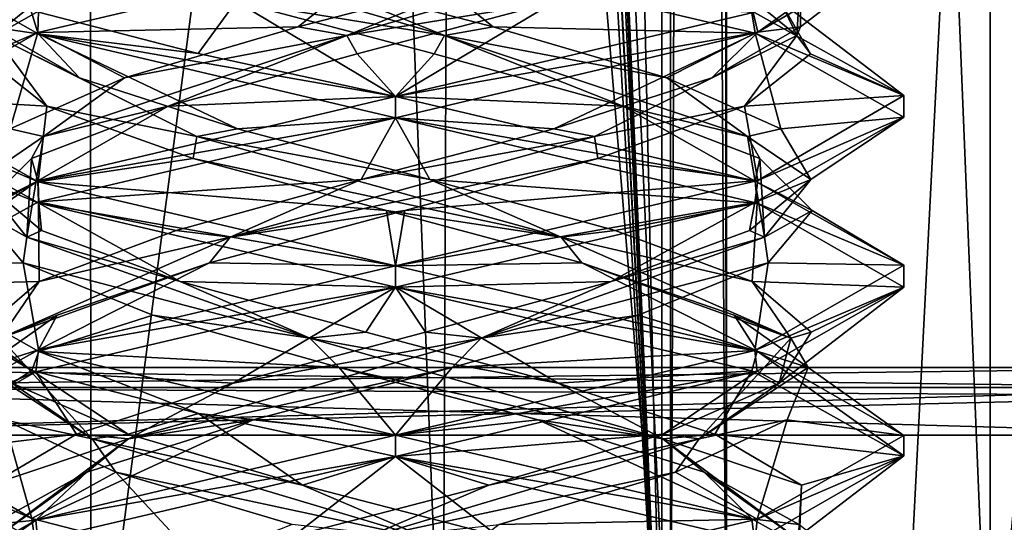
# Model space of a CAD drawing. Header units: millimetres. Extents: x -18.9 to 18.9, y -8.8 to 39.
# Tile 58 of 256: x 8.8 to 11.8, y -2.8 to -1.3. Entities that reach past the tile are written whole.
import ezdxf

# ---------------------------------------------------------------- set-up
doc = ezdxf.new("R2010")
doc.units = ezdxf.units.MM
doc.header["$LTSCALE"] = 65.185185
for name, color, linetype in [('1', 7, 'CONTINUOUS'), ('1238', 7, 'CONTINUOUS'), ('1240', 7, 'CONTINUOUS'), ('1242', 7, 'CONTINUOUS'), ('1301', 7, 'CONTINUOUS'), ('1305', 7, 'CONTINUOUS'), ('15', 7, 'CONTINUOUS'), ('1853', 7, 'CONTINUOUS'), ('1859', 7, 'CONTINUOUS'), ('1860', 7, 'CONTINUOUS'), ('1861', 7, 'CONTINUOUS'), ('1871', 7, 'CONTINUOUS'), ('1872', 7, 'CONTINUOUS'), ('1873', 7, 'CONTINUOUS'), ('1883', 7, 'CONTINUOUS'), ('1884', 7, 'CONTINUOUS'), ('1885', 7, 'CONTINUOUS'), ('1904', 7, 'CONTINUOUS'), ('1905', 7, 'CONTINUOUS'), ('1906', 7, 'CONTINUOUS'), ('2008', 7, 'CONTINUOUS'), ('32', 7, 'CONTINUOUS'), ('6', 7, 'CONTINUOUS'), ('7', 7, 'CONTINUOUS'), ('8', 7, 'CONTINUOUS')]:
    doc.layers.add(name, color=color, linetype=linetype)

msp = doc.modelspace()

# ---------------------------------------------------------------- linework, layer by layer
at = {"layer": '1', "color": 7, "linetype": 'Continuous'}
for points in [[(4.2931, 26.4, -16.8621), (9.0291, 26.4, -14.874), (6.4071, -3.5, -16.1774), (4.2931, 26.4, -16.8621)], [(6.4071, -3.5, -16.1774), (9.0291, 26.4, -14.874), (9.0598, -3.5, -14.8553), (6.4071, -3.5, -16.1774)], [(9.0291, 26.4, -14.874), (12.9799, 26.4, -11.588), (9.0598, -3.5, -14.8553), (9.0291, 26.4, -14.874)], [(9.0598, -3.5, -14.8553), (12.9799, 26.4, -11.588), (11.4495, -3.5, -13.1023), (9.0598, -3.5, -14.8553)], [(11.4495, -3.5, -13.1023), (12.9799, 26.4, -11.588), (13.5068, -3.5, -10.9693), (11.4495, -3.5, -13.1023)]]:
    msp.add_3dface(points, dxfattribs=at)
at = {"layer": '1238', "color": 7, "linetype": 'Continuous'}
for points in [[(7.65, -2.3, -2.275), (7.65, -2.3, -4.075), (12.55, -2.3, -4.075), (7.65, -2.3, -2.275)], [(12.55, -2.3, -2.275), (7.65, -2.3, -2.275), (12.55, -2.3, -4.075), (12.55, -2.3, -2.275)]]:
    msp.add_3dface(points, dxfattribs=at)
at = {"layer": '1240', "color": 7, "linetype": 'Continuous'}
for points in [[(7.65, -7.1, -4.275), (12.55, -7.1, -4.275), (7.65, -2.5, -4.275), (7.65, -7.1, -4.275)], [(7.65, -2.5, -4.275), (12.55, -7.1, -4.275), (12.55, -2.5, -4.275), (7.65, -2.5, -4.275)]]:
    msp.add_3dface(points, dxfattribs=at)
at = {"layer": '1242', "color": 7, "linetype": 'Continuous'}
for points in [[(12.55, -7.1, -2.075), (7.65, -7.1, -2.075), (12.55, -2.5, -2.075), (12.55, -7.1, -2.075)], [(12.55, -2.5, -2.075), (7.65, -7.1, -2.075), (7.65, -2.5, -2.075), (12.55, -2.5, -2.075)]]:
    msp.add_3dface(points, dxfattribs=at)
at = {"layer": '1301', "color": 7, "linetype": 'Continuous'}
for points in [[(12.55, -2.3, -4.075), (7.65, -2.3, -4.075), (7.65, -2.3586, -4.2164), (12.55, -2.3, -4.075)], [(12.55, -2.3, -4.075), (7.65, -2.3586, -4.2164), (12.55, -2.3591, -4.217), (12.55, -2.3, -4.075)], [(7.65, -2.3586, -4.2164), (7.65, -2.5, -4.275), (12.55, -2.3591, -4.217), (7.65, -2.3586, -4.2164)], [(7.65, -2.5, -4.275), (12.55, -2.3825, -4.2368), (12.55, -2.3591, -4.217), (7.65, -2.5, -4.275)], [(7.65, -2.5, -4.275), (12.55, -2.5, -4.275), (12.55, -2.3825, -4.2368), (7.65, -2.5, -4.275)]]:
    msp.add_3dface(points, dxfattribs=at)
at = {"layer": '1305', "color": 7, "linetype": 'Continuous'}
for points in [[(7.65, -2.3, -2.275), (12.55, -2.3, -2.275), (12.55, -2.3603, -2.1318), (7.65, -2.3, -2.275)], [(7.65, -2.3586, -2.1336), (7.65, -2.3, -2.275), (12.55, -2.3603, -2.1318), (7.65, -2.3586, -2.1336)], [(12.55, -2.5, -2.075), (7.65, -2.5, -2.075), (7.65, -2.3586, -2.1336), (12.55, -2.5, -2.075)], [(12.55, -2.5, -2.075), (7.65, -2.3586, -2.1336), (12.55, -2.3827, -2.113), (12.55, -2.5, -2.075)], [(12.55, -2.3827, -2.113), (7.65, -2.3586, -2.1336), (12.55, -2.3603, -2.1318), (12.55, -2.3827, -2.113)]]:
    msp.add_3dface(points, dxfattribs=at)
at = {"layer": '15', "color": 7, "linetype": 'Continuous'}
for points in [[(9.3355, 27.7834, 14.6836), (10.7441, -3.5, 13.6867), (9.3538, 28.967, 14.672), (9.3355, 27.7834, 14.6836)], [(9.3538, 28.967, 14.672), (10.7441, -3.5, 13.6867), (10.0229, 28.967, 14.2233), (9.3538, 28.967, 14.672)], [(10.0229, 28.967, 14.2233), (10.7441, -3.5, 13.6867), (10.7441, 28.967, 13.6867), (10.0229, 28.967, 14.2233)], [(9.3172, 26.6, 14.6952), (10.7441, -3.5, 13.6867), (9.3355, 27.7834, 14.6836), (9.3172, 26.6, 14.6952)], [(9.1871, 26.4658, 14.7769), (10.7441, -3.5, 13.6867), (9.3172, 26.6, 14.6952), (9.1871, 26.4658, 14.7769)], [(9.021, 26.4, 14.8789), (10.7441, -3.5, 13.6867), (9.1731, 26.4554, 14.7856), (9.021, 26.4, 14.8789)], [(9.1731, 26.4554, 14.7856), (10.7441, -3.5, 13.6867), (9.1871, 26.4658, 14.7769), (9.1731, 26.4554, 14.7856)], [(5.9019, -3.5, 16.3685), (9.021, 26.4, 14.8789), (3.603, 26.4, 17.0228), (5.9019, -3.5, 16.3685)], [(5.9019, -3.5, 16.3685), (10.7441, -3.5, 13.6867), (9.021, 26.4, 14.8789), (5.9019, -3.5, 16.3685)]]:
    msp.add_3dface(points, dxfattribs=at)
at = {"layer": '1853', "color": 7, "linetype": 'Continuous'}
for points in [[(8.904, -1.3143, 7.2895), (8.4586, -1.0631, 8.3533), (8.8821, -1.2452, 7.3116), (8.904, -1.3143, 7.2895)], [(9.9586, -1.0625, 9.8562), (8.9044, -1.2481, 9.4234), (8.9031, -1.311, 9.4221), (9.9586, -1.0625, 9.8562)], [(8.9044, -1.2481, 9.4234), (8.4586, -1.5006, 8.3533), (8.9031, -1.311, 9.4221), (8.9044, -1.2481, 9.4234)], [(9.3755, -1.3729, 6.9742), (8.904, -1.3143, 7.2895), (8.8821, -1.2452, 7.3116), (9.3755, -1.3729, 6.9742)], [(8.9031, -1.311, 9.4221), (8.4586, -1.5006, 8.3533), (8.4586, -1.5625, 8.3561), (8.9031, -1.311, 9.4221)], [(9.9586, -1.5625, 6.8562), (8.904, -1.3143, 7.2895), (9.9586, -1.5, 6.8562), (9.9586, -1.5625, 6.8562)], [(9.9586, -1.5, 6.8562), (8.904, -1.3143, 7.2895), (9.3755, -1.3729, 6.9742), (9.9586, -1.5, 6.8562)], [(8.4586, -1.5006, 8.3533), (8.904, -1.7518, 7.2895), (8.4586, -1.5625, 8.3561), (8.4586, -1.5006, 8.3533)], [(9.9586, -1.5625, 9.8562), (9.9586, -1.5, 9.8562), (8.9031, -1.7485, 9.4221), (9.9586, -1.5625, 9.8562)], [(8.4586, -1.5625, 8.3561), (8.904, -1.7518, 7.2895), (8.9055, -1.8148, 7.288), (8.4586, -1.5625, 8.3561)], [(8.9043, -1.8106, 9.4232), (9.9586, -1.5625, 9.8562), (8.9031, -1.7485, 9.4221), (8.9043, -1.8106, 9.4232)], [(8.4586, -2, 8.3561), (8.4587, -2.0577, 8.3786), (8.9031, -1.7485, 9.4221), (8.4586, -2, 8.3561)], [(8.4587, -2.0577, 8.3786), (8.9043, -1.8106, 9.4232), (8.9031, -1.7485, 9.4221), (8.4587, -2.0577, 8.3786)], [(8.904, -1.7518, 7.2895), (9.9586, -2, 6.8562), (8.9055, -1.8148, 7.288), (8.904, -1.7518, 7.2895)], [(9.9586, -2, 6.8562), (9.9586, -2.0625, 6.8562), (8.9055, -1.8148, 7.288), (9.9586, -2, 6.8562)], [(8.8845, -2.3085, 7.3092), (8.4587, -2.0577, 8.3786), (8.4586, -2, 8.3561), (8.8845, -2.3085, 7.3092)], [(8.9055, -2.2523, 7.288), (8.8845, -2.3085, 7.3092), (8.4586, -2, 8.3561), (8.9055, -2.2523, 7.288)], [(9.9586, -2.0625, 9.8562), (9.9586, -2, 9.8562), (8.9043, -2.2481, 9.4232), (9.9586, -2.0625, 9.8562)], [(8.8966, -2.3129, 9.4155), (9.9586, -2.0625, 9.8562), (8.9043, -2.2481, 9.4232), (8.8966, -2.3129, 9.4155)], [(8.4587, -2.4952, 8.3786), (8.8966, -2.3129, 9.4155), (8.9043, -2.2481, 9.4232), (8.4587, -2.4952, 8.3786)], [(9.3771, -2.4358, 6.9735), (8.8845, -2.3085, 7.3092), (8.9055, -2.2523, 7.288), (9.3771, -2.4358, 6.9735)], [(9.9586, -2.5, 6.8562), (9.3771, -2.4358, 6.9735), (8.9055, -2.2523, 7.288), (9.9586, -2.5, 6.8562)], [(8.4586, -2.5633, 8.3526), (8.8966, -2.3129, 9.4155), (8.4587, -2.4952, 8.3786), (8.4586, -2.5633, 8.3526)], [(9.9586, -2.5625, 6.8562), (9.3771, -2.4358, 6.9735), (9.9586, -2.5, 6.8562), (9.9586, -2.5625, 6.8562)], [(8.8845, -2.746, 7.3092), (8.4586, -2.5633, 8.3526), (8.4587, -2.4952, 8.3786), (8.8845, -2.746, 7.3092)], [(9.9586, -2.5625, 9.8562), (9.9586, -2.5, 9.8562), (8.8966, -2.7504, 9.4155), (9.9586, -2.5625, 9.8562)], [(8.8935, -2.8112, 7.3), (8.4586, -2.5633, 8.3526), (8.8845, -2.746, 7.3092), (8.8935, -2.8112, 7.3)], [(8.9026, -2.8111, 9.4216), (9.9586, -2.5625, 9.8562), (8.8966, -2.7504, 9.4155), (8.9026, -2.8111, 9.4216)], [(8.4586, -3.0615, 8.361), (8.9026, -2.8111, 9.4216), (8.8966, -2.7504, 9.4155), (8.4586, -3.0615, 8.361)], [(8.4586, -3.0008, 8.3526), (8.4586, -3.0615, 8.361), (8.8966, -2.7504, 9.4155), (8.4586, -3.0008, 8.3526)], [(9.3771, -2.8733, 6.9735), (8.8935, -2.8112, 7.3), (8.8845, -2.746, 7.3092), (9.3771, -2.8733, 6.9735)]]:
    msp.add_3dface(points, dxfattribs=at)
at = {"layer": '1859', "color": 7, "linetype": 'Continuous'}
for points in [[(8.4586, -1.5006, 8.3533), (8.9044, -1.2481, 9.4234), (8.8228, -1.2188, 8.8267), (8.4586, -1.5006, 8.3533)], [(8.929, -1.5278, 7.6844), (8.4586, -1.5006, 8.3533), (8.7345, -1.3733, 8.2424), (8.929, -1.5278, 7.6844)], [(8.904, -1.7518, 7.2895), (8.4586, -1.5006, 8.3533), (8.929, -1.5278, 7.6844), (8.904, -1.7518, 7.2895)], [(9.3614, -1.6823, 7.2817), (8.904, -1.7518, 7.2895), (8.929, -1.5278, 7.6844), (9.3614, -1.6823, 7.2817)], [(9.9318, -1.8368, 7.1272), (8.904, -1.7518, 7.2895), (9.3614, -1.6823, 7.2817), (9.9318, -1.8368, 7.1272)], [(9.9586, -2, 6.8562), (8.904, -1.7518, 7.2895), (9.9318, -1.8368, 7.1272), (9.9586, -2, 6.8562)], [(10.5083, -1.9913, 7.2566), (9.9586, -2, 6.8562), (9.9318, -1.8368, 7.1272), (10.5083, -1.9913, 7.2566)], [(9.9586, -2, 6.8562), (10.5083, -1.9913, 7.2566), (11.0255, -2.2519, 7.3019), (9.9586, -2, 6.8562)], [(10.5083, -1.9913, 7.2566), (10.9579, -2.1458, 7.6402), (11.0255, -2.2519, 7.3019), (10.5083, -1.9913, 7.2566)], [(10.9579, -2.1458, 7.6402), (11.1765, -2.3003, 8.1891), (11.0255, -2.2519, 7.3019), (10.9579, -2.1458, 7.6402)], [(11.0255, -2.2519, 7.3019), (11.1765, -2.3003, 8.1891), (11.4586, -2.5003, 8.3576), (11.0255, -2.2519, 7.3019)], [(11.1765, -2.3003, 8.1891), (11.1138, -2.4549, 8.7767), (11.4586, -2.5003, 8.3576), (11.1765, -2.3003, 8.1891)], [(11.1138, -2.4549, 8.7767), (10.7842, -2.6094, 9.2671), (11.0256, -2.7481, 9.4105), (11.1138, -2.4549, 8.7767)], [(11.4586, -2.5003, 8.3576), (11.1138, -2.4549, 8.7767), (11.0256, -2.7481, 9.4105), (11.4586, -2.5003, 8.3576)], [(10.7842, -2.6094, 9.2671), (10.2638, -2.7639, 9.5471), (11.0256, -2.7481, 9.4105), (10.7842, -2.6094, 9.2671)], [(10.2638, -2.7639, 9.5471), (9.9586, -3, 9.8562), (11.0256, -2.7481, 9.4105), (10.2638, -2.7639, 9.5471)]]:
    msp.add_3dface(points, dxfattribs=at)
at = {"layer": '1860', "color": 7, "linetype": 'Continuous'}
for points in [[(8.774, -1.3198, 8.2122), (9.1399, -1.0219, 9.2244), (8.7632, -1.1437, 8.6434), (8.774, -1.3198, 8.2122)], [(8.774, -1.3198, 8.2122), (8.8228, -1.2188, 8.8267), (9.1399, -1.0219, 9.2244), (8.774, -1.3198, 8.2122)], [(9.0253, -1.4444, 7.556), (8.774, -1.3198, 8.2122), (8.7634, -1.294, 8.0682), (9.0253, -1.4444, 7.556)], [(8.929, -1.5278, 7.6844), (8.7345, -1.3733, 8.2424), (8.774, -1.3198, 8.2122), (8.929, -1.5278, 7.6844)], [(9.3717, -1.6176, 7.3172), (8.929, -1.5278, 7.6844), (8.774, -1.3198, 8.2122), (9.3717, -1.6176, 7.3172)], [(9.3717, -1.6176, 7.3172), (8.774, -1.3198, 8.2122), (9.0253, -1.4444, 7.556), (9.3717, -1.6176, 7.3172)], [(9.4915, -1.5947, 7.2191), (9.3717, -1.6176, 7.3172), (9.0253, -1.4444, 7.556), (9.4915, -1.5947, 7.2191)], [(9.3614, -1.6823, 7.2817), (8.929, -1.5278, 7.6844), (9.3717, -1.6176, 7.3172), (9.3614, -1.6823, 7.2817)], [(10.06, -1.745, 7.1311), (9.3717, -1.6176, 7.3172), (9.4915, -1.5947, 7.2191), (10.06, -1.745, 7.1311)], [(10.4468, -1.9154, 7.2674), (9.3614, -1.6823, 7.2817), (9.3717, -1.6176, 7.3172), (10.4468, -1.9154, 7.2674)], [(10.4468, -1.9154, 7.2674), (9.3717, -1.6176, 7.3172), (10.06, -1.745, 7.1311), (10.4468, -1.9154, 7.2674)], [(9.9318, -1.8368, 7.1272), (9.3614, -1.6823, 7.2817), (10.4468, -1.9154, 7.2674), (9.9318, -1.8368, 7.1272)], [(10.6062, -1.8954, 7.3113), (10.4468, -1.9154, 7.2674), (10.06, -1.745, 7.1311), (10.6062, -1.8954, 7.3113)], [(10.5083, -1.9913, 7.2566), (9.9318, -1.8368, 7.1272), (10.4468, -1.9154, 7.2674), (10.5083, -1.9913, 7.2566)], [(11.0107, -2.0457, 7.7203), (10.4468, -1.9154, 7.2674), (10.6062, -1.8954, 7.3113), (11.0107, -2.0457, 7.7203)], [(11.1247, -2.2133, 8.1033), (10.5083, -1.9913, 7.2566), (10.4468, -1.9154, 7.2674), (11.1247, -2.2133, 8.1033)], [(11.1247, -2.2133, 8.1033), (10.4468, -1.9154, 7.2674), (11.0107, -2.0457, 7.7203), (11.1247, -2.2133, 8.1033)], [(10.9579, -2.1458, 7.6402), (10.5083, -1.9913, 7.2566), (11.1247, -2.2133, 8.1033), (10.9579, -2.1458, 7.6402)], [(11.1848, -2.196, 8.2685), (11.1247, -2.2133, 8.1033), (11.0107, -2.0457, 7.7203), (11.1848, -2.196, 8.2685)], [(11.1765, -2.3003, 8.1891), (10.9579, -2.1458, 7.6402), (11.1247, -2.2133, 8.1033), (11.1765, -2.3003, 8.1891)], [(11.0905, -2.3464, 8.836), (11.1247, -2.2133, 8.1033), (11.1848, -2.196, 8.2685), (11.0905, -2.3464, 8.836)], [(10.8541, -2.5111, 9.1449), (11.1765, -2.3003, 8.1891), (11.1247, -2.2133, 8.1033), (10.8541, -2.5111, 9.1449)], [(10.8541, -2.5111, 9.1449), (11.1247, -2.2133, 8.1033), (11.0905, -2.3464, 8.836), (10.8541, -2.5111, 9.1449)], [(11.1138, -2.4549, 8.7767), (11.1765, -2.3003, 8.1891), (10.8541, -2.5111, 9.1449), (11.1138, -2.4549, 8.7767)], [(10.7483, -2.4967, 9.2984), (10.8541, -2.5111, 9.1449), (11.0905, -2.3464, 8.836), (10.7483, -2.4967, 9.2984)], [(10.7842, -2.6094, 9.2671), (11.1138, -2.4549, 8.7767), (10.8541, -2.5111, 9.1449), (10.7842, -2.6094, 9.2671)], [(10.2333, -2.647, 9.5545), (10.8541, -2.5111, 9.1449), (10.7483, -2.4967, 9.2984), (10.2333, -2.647, 9.5545)], [(9.855, -2.8089, 9.545), (10.7842, -2.6094, 9.2671), (10.8541, -2.5111, 9.1449), (9.855, -2.8089, 9.545)], [(9.855, -2.8089, 9.545), (10.8541, -2.5111, 9.1449), (10.2333, -2.647, 9.5545), (9.855, -2.8089, 9.545)], [(10.2638, -2.7639, 9.5471), (10.7842, -2.6094, 9.2671), (9.855, -2.8089, 9.545), (10.2638, -2.7639, 9.5471)], [(9.6581, -2.7973, 9.5483), (9.855, -2.8089, 9.545), (10.2333, -2.647, 9.5545), (9.6581, -2.7973, 9.5483)]]:
    msp.add_3dface(points, dxfattribs=at)
at = {"layer": '1861', "color": 7, "linetype": 'Continuous'}
for points in [[(8.4586, -1.0631, 8.3533), (8.904, -1.3143, 7.2895), (8.7634, -1.294, 8.0682), (8.4586, -1.0631, 8.3533)], [(8.904, -1.3143, 7.2895), (9.0253, -1.4444, 7.556), (8.7634, -1.294, 8.0682), (8.904, -1.3143, 7.2895)], [(8.904, -1.3143, 7.2895), (9.9586, -1.5625, 6.8562), (9.4915, -1.5947, 7.2191), (8.904, -1.3143, 7.2895)], [(8.904, -1.3143, 7.2895), (9.4915, -1.5947, 7.2191), (9.0253, -1.4444, 7.556), (8.904, -1.3143, 7.2895)], [(9.9586, -1.5625, 6.8562), (10.06, -1.745, 7.1311), (9.4915, -1.5947, 7.2191), (9.9586, -1.5625, 6.8562)], [(10.06, -1.745, 7.1311), (9.9586, -1.5625, 6.8562), (11.0255, -1.8144, 7.3019), (10.06, -1.745, 7.1311)], [(10.6062, -1.8954, 7.3113), (10.06, -1.745, 7.1311), (11.0255, -1.8144, 7.3019), (10.6062, -1.8954, 7.3113)], [(11.0107, -2.0457, 7.7203), (10.6062, -1.8954, 7.3113), (11.0255, -1.8144, 7.3019), (11.0107, -2.0457, 7.7203)], [(11.4586, -2.0628, 8.3576), (11.0107, -2.0457, 7.7203), (11.0255, -1.8144, 7.3019), (11.4586, -2.0628, 8.3576)], [(11.1848, -2.196, 8.2685), (11.0107, -2.0457, 7.7203), (11.4586, -2.0628, 8.3576), (11.1848, -2.196, 8.2685)], [(11.0256, -2.3106, 9.4105), (11.0905, -2.3464, 8.836), (11.4586, -2.0628, 8.3576), (11.0256, -2.3106, 9.4105)], [(11.0905, -2.3464, 8.836), (11.1848, -2.196, 8.2685), (11.4586, -2.0628, 8.3576), (11.0905, -2.3464, 8.836)], [(9.9586, -2.5625, 9.8562), (10.7483, -2.4967, 9.2984), (11.0256, -2.3106, 9.4105), (9.9586, -2.5625, 9.8562)], [(10.7483, -2.4967, 9.2984), (11.0905, -2.3464, 8.836), (11.0256, -2.3106, 9.4105), (10.7483, -2.4967, 9.2984)], [(9.9586, -2.5625, 9.8562), (10.2333, -2.647, 9.5545), (10.7483, -2.4967, 9.2984), (9.9586, -2.5625, 9.8562)], [(9.9586, -2.5625, 9.8562), (8.9026, -2.8111, 9.4216), (9.6581, -2.7973, 9.5483), (9.9586, -2.5625, 9.8562)], [(9.9586, -2.5625, 9.8562), (9.6581, -2.7973, 9.5483), (10.2333, -2.647, 9.5545), (9.9586, -2.5625, 9.8562)]]:
    msp.add_3dface(points, dxfattribs=at)
at = {"layer": '1871', "color": 7, "linetype": 'Continuous'}
for points in [[(9.3755, -1.3729, 6.9742), (8.8821, -1.2452, 7.3116), (9.4881, -1.2188, 7.2205), (9.3755, -1.3729, 6.9742)], [(9.9586, -1.5, 6.8562), (9.3755, -1.3729, 6.9742), (9.4881, -1.2188, 7.2205), (9.9586, -1.5, 6.8562)], [(10.0724, -1.3733, 7.1322), (9.9586, -1.5, 6.8562), (9.4881, -1.2188, 7.2205), (10.0724, -1.3733, 7.1322)], [(10.6304, -1.5278, 7.3267), (9.9586, -1.5, 6.8562), (10.0724, -1.3733, 7.1322), (10.6304, -1.5278, 7.3267)], [(9.9586, -1.5, 6.8562), (10.6304, -1.5278, 7.3267), (11.0199, -1.7502, 7.2963), (9.9586, -1.5, 6.8562)], [(10.6304, -1.5278, 7.3267), (11.0332, -1.6823, 7.7591), (11.0199, -1.7502, 7.2963), (10.6304, -1.5278, 7.3267)], [(11.0332, -1.6823, 7.7591), (11.1877, -1.8368, 8.3294), (11.0199, -1.7502, 7.2963), (11.0332, -1.6823, 7.7591)], [(11.0199, -1.7502, 7.2963), (11.1877, -1.8368, 8.3294), (11.4585, -1.9979, 8.3464), (11.0199, -1.7502, 7.2963)], [(11.1877, -1.8368, 8.3294), (11.0582, -1.9913, 8.906), (11.4585, -1.9979, 8.3464), (11.1877, -1.8368, 8.3294)], [(11.0582, -1.9913, 8.906), (10.6747, -2.1458, 9.3555), (11.0188, -2.2501, 9.4174), (11.0582, -1.9913, 8.906)], [(11.4585, -1.9979, 8.3464), (11.0582, -1.9913, 8.906), (11.0188, -2.2501, 9.4174), (11.4585, -1.9979, 8.3464)], [(10.6747, -2.1458, 9.3555), (10.1257, -2.3003, 9.5742), (11.0188, -2.2501, 9.4174), (10.6747, -2.1458, 9.3555)], [(10.1257, -2.3003, 9.5742), (9.9586, -2.5, 9.8562), (11.0188, -2.2501, 9.4174), (10.1257, -2.3003, 9.5742)], [(9.5381, -2.4549, 9.5115), (9.9586, -2.5, 9.8562), (10.1257, -2.3003, 9.5742), (9.5381, -2.4549, 9.5115)], [(8.8966, -2.7504, 9.4155), (9.9586, -2.5, 9.8562), (9.5381, -2.4549, 9.5115), (8.8966, -2.7504, 9.4155)], [(9.0477, -2.6094, 9.1818), (8.8966, -2.7504, 9.4155), (9.5381, -2.4549, 9.5115), (9.0477, -2.6094, 9.1818)], [(8.7677, -2.7639, 8.6615), (8.8966, -2.7504, 9.4155), (9.0477, -2.6094, 9.1818), (8.7677, -2.7639, 8.6615)], [(8.4586, -3.0008, 8.3526), (8.8966, -2.7504, 9.4155), (8.7677, -2.7639, 8.6615), (8.4586, -3.0008, 8.3526)]]:
    msp.add_3dface(points, dxfattribs=at)
at = {"layer": '1872', "color": 7, "linetype": 'Continuous'}
for points in [[(10.1026, -1.3198, 7.1717), (9.4881, -1.2188, 7.2205), (9.0904, -1.0219, 7.5375), (10.1026, -1.3198, 7.1717)], [(10.1026, -1.3198, 7.1717), (9.0904, -1.0219, 7.5375), (9.6714, -1.1437, 7.1609), (10.1026, -1.3198, 7.1717)], [(10.2466, -1.294, 7.1611), (10.1026, -1.3198, 7.1717), (9.6714, -1.1437, 7.1609), (10.2466, -1.294, 7.1611)], [(10.0724, -1.3733, 7.1322), (9.4881, -1.2188, 7.2205), (10.1026, -1.3198, 7.1717), (10.0724, -1.3733, 7.1322)], [(10.7588, -1.4444, 7.423), (10.1026, -1.3198, 7.1717), (10.2466, -1.294, 7.1611), (10.7588, -1.4444, 7.423)], [(10.6304, -1.5278, 7.3267), (10.0724, -1.3733, 7.1322), (10.1026, -1.3198, 7.1717), (10.6304, -1.5278, 7.3267)], [(10.9976, -1.6176, 7.7694), (10.6304, -1.5278, 7.3267), (10.1026, -1.3198, 7.1717), (10.9976, -1.6176, 7.7694)], [(10.9976, -1.6176, 7.7694), (10.1026, -1.3198, 7.1717), (10.7588, -1.4444, 7.423), (10.9976, -1.6176, 7.7694)], [(11.0958, -1.5947, 7.8892), (10.9976, -1.6176, 7.7694), (10.7588, -1.4444, 7.423), (11.0958, -1.5947, 7.8892)], [(11.0332, -1.6823, 7.7591), (10.6304, -1.5278, 7.3267), (10.9976, -1.6176, 7.7694), (11.0332, -1.6823, 7.7591)], [(11.1838, -1.745, 8.4576), (10.9976, -1.6176, 7.7694), (11.0958, -1.5947, 7.8892), (11.1838, -1.745, 8.4576)], [(11.0474, -1.9154, 8.8445), (11.0332, -1.6823, 7.7591), (10.9976, -1.6176, 7.7694), (11.0474, -1.9154, 8.8445)], [(11.0474, -1.9154, 8.8445), (10.9976, -1.6176, 7.7694), (11.1838, -1.745, 8.4576), (11.0474, -1.9154, 8.8445)], [(11.1877, -1.8368, 8.3294), (11.0332, -1.6823, 7.7591), (11.0474, -1.9154, 8.8445), (11.1877, -1.8368, 8.3294)], [(11.0035, -1.8954, 9.0039), (11.0474, -1.9154, 8.8445), (11.1838, -1.745, 8.4576), (11.0035, -1.8954, 9.0039)], [(11.0582, -1.9913, 8.906), (11.1877, -1.8368, 8.3294), (11.0474, -1.9154, 8.8445), (11.0582, -1.9913, 8.906)], [(10.2115, -2.2133, 9.5224), (11.0582, -1.9913, 8.906), (11.0474, -1.9154, 8.8445), (10.2115, -2.2133, 9.5224)], [(10.2115, -2.2133, 9.5224), (11.0474, -1.9154, 8.8445), (10.5945, -2.0457, 9.4083), (10.2115, -2.2133, 9.5224)], [(10.5945, -2.0457, 9.4083), (11.0474, -1.9154, 8.8445), (11.0035, -1.8954, 9.0039), (10.5945, -2.0457, 9.4083)], [(10.6747, -2.1458, 9.3555), (11.0582, -1.9913, 8.906), (10.2115, -2.2133, 9.5224), (10.6747, -2.1458, 9.3555)], [(10.0463, -2.196, 9.5825), (10.2115, -2.2133, 9.5224), (10.5945, -2.0457, 9.4083), (10.0463, -2.196, 9.5825)], [(10.1257, -2.3003, 9.5742), (10.6747, -2.1458, 9.3555), (10.2115, -2.2133, 9.5224), (10.1257, -2.3003, 9.5742)], [(9.4788, -2.3464, 9.4881), (10.2115, -2.2133, 9.5224), (10.0463, -2.196, 9.5825), (9.4788, -2.3464, 9.4881)], [(9.1699, -2.5111, 9.2517), (10.1257, -2.3003, 9.5742), (10.2115, -2.2133, 9.5224), (9.1699, -2.5111, 9.2517)], [(9.1699, -2.5111, 9.2517), (10.2115, -2.2133, 9.5224), (9.4788, -2.3464, 9.4881), (9.1699, -2.5111, 9.2517)], [(9.5381, -2.4549, 9.5115), (10.1257, -2.3003, 9.5742), (9.1699, -2.5111, 9.2517), (9.5381, -2.4549, 9.5115)], [(9.0164, -2.4967, 9.146), (9.1699, -2.5111, 9.2517), (9.4788, -2.3464, 9.4881), (9.0164, -2.4967, 9.146)], [(9.0477, -2.6094, 9.1818), (9.5381, -2.4549, 9.5115), (9.1699, -2.5111, 9.2517), (9.0477, -2.6094, 9.1818)], [(8.7603, -2.647, 8.6309), (9.1699, -2.5111, 9.2517), (9.0164, -2.4967, 9.146), (8.7603, -2.647, 8.6309)], [(8.7698, -2.8089, 8.2526), (9.1699, -2.5111, 9.2517), (8.7603, -2.647, 8.6309), (8.7698, -2.8089, 8.2526)], [(8.7698, -2.8089, 8.2526), (9.0477, -2.6094, 9.1818), (9.1699, -2.5111, 9.2517), (8.7698, -2.8089, 8.2526)], [(8.7677, -2.7639, 8.6615), (9.0477, -2.6094, 9.1818), (8.7698, -2.8089, 8.2526), (8.7677, -2.7639, 8.6615)]]:
    msp.add_3dface(points, dxfattribs=at)
at = {"layer": '1873', "color": 7, "linetype": 'Continuous'}
for points in [[(9.9586, -1.0625, 6.8562), (10.2466, -1.294, 7.1611), (9.6714, -1.1437, 7.1609), (9.9586, -1.0625, 6.8562)], [(10.2466, -1.294, 7.1611), (9.9586, -1.0625, 6.8562), (11.0199, -1.3127, 7.2963), (10.2466, -1.294, 7.1611)], [(10.7588, -1.4444, 7.423), (10.2466, -1.294, 7.1611), (11.0199, -1.3127, 7.2963), (10.7588, -1.4444, 7.423)], [(11.0958, -1.5947, 7.8892), (10.7588, -1.4444, 7.423), (11.0199, -1.3127, 7.2963), (11.0958, -1.5947, 7.8892)], [(11.4585, -1.5604, 8.3464), (11.0958, -1.5947, 7.8892), (11.0199, -1.3127, 7.2963), (11.4585, -1.5604, 8.3464)], [(11.0188, -1.8126, 9.4174), (11.1838, -1.745, 8.4576), (11.4585, -1.5604, 8.3464), (11.0188, -1.8126, 9.4174)], [(11.1838, -1.745, 8.4576), (11.0958, -1.5947, 7.8892), (11.4585, -1.5604, 8.3464), (11.1838, -1.745, 8.4576)], [(11.0035, -1.8954, 9.0039), (11.1838, -1.745, 8.4576), (11.0188, -1.8126, 9.4174), (11.0035, -1.8954, 9.0039)], [(9.9586, -2.0625, 9.8562), (10.5945, -2.0457, 9.4083), (11.0188, -1.8126, 9.4174), (9.9586, -2.0625, 9.8562)], [(10.5945, -2.0457, 9.4083), (11.0035, -1.8954, 9.0039), (11.0188, -1.8126, 9.4174), (10.5945, -2.0457, 9.4083)], [(9.9586, -2.0625, 9.8562), (8.8966, -2.3129, 9.4155), (9.4788, -2.3464, 9.4881), (9.9586, -2.0625, 9.8562)], [(9.9586, -2.0625, 9.8562), (9.4788, -2.3464, 9.4881), (10.0463, -2.196, 9.5825), (9.9586, -2.0625, 9.8562)], [(9.9586, -2.0625, 9.8562), (10.0463, -2.196, 9.5825), (10.5945, -2.0457, 9.4083), (9.9586, -2.0625, 9.8562)], [(8.8966, -2.3129, 9.4155), (8.4586, -2.5633, 8.3526), (9.0164, -2.4967, 9.146), (8.8966, -2.3129, 9.4155)], [(8.8966, -2.3129, 9.4155), (9.0164, -2.4967, 9.146), (9.4788, -2.3464, 9.4881), (8.8966, -2.3129, 9.4155)], [(8.4586, -2.5633, 8.3526), (8.7603, -2.647, 8.6309), (9.0164, -2.4967, 9.146), (8.4586, -2.5633, 8.3526)], [(8.4586, -2.5633, 8.3526), (8.8935, -2.8112, 7.3), (8.7665, -2.7973, 8.0558), (8.4586, -2.5633, 8.3526)]]:
    msp.add_3dface(points, dxfattribs=at)
at = {"layer": '1883', "color": 7, "linetype": 'Continuous'}
for points in [[(11.009, -1.247, 7.2855), (11.0944, -1.2188, 7.8858), (11.4585, -1.4966, 8.3402), (11.009, -1.247, 7.2855)], [(11.0944, -1.2188, 7.8858), (11.1827, -1.3733, 8.4701), (11.4585, -1.4966, 8.3402), (11.0944, -1.2188, 7.8858)], [(11.1827, -1.3733, 8.4701), (10.9881, -1.5278, 9.028), (11.4585, -1.4966, 8.3402), (11.1827, -1.3733, 8.4701)], [(11.4585, -1.4966, 8.3402), (10.9881, -1.5278, 9.028), (11.028, -1.7474, 9.408), (11.4585, -1.4966, 8.3402)], [(10.9881, -1.5278, 9.028), (10.5558, -1.6823, 9.4308), (11.028, -1.7474, 9.408), (10.9881, -1.5278, 9.028)], [(10.5558, -1.6823, 9.4308), (9.9854, -1.8368, 9.5853), (11.028, -1.7474, 9.408), (10.5558, -1.6823, 9.4308)], [(9.9854, -1.8368, 9.5853), (9.9586, -2, 9.8562), (11.028, -1.7474, 9.408), (9.9854, -1.8368, 9.5853)], [(9.4088, -1.9913, 9.4558), (9.9586, -2, 9.8562), (9.9854, -1.8368, 9.5853), (9.4088, -1.9913, 9.4558)], [(8.9043, -2.2481, 9.4232), (9.9586, -2, 9.8562), (9.4088, -1.9913, 9.4558), (8.9043, -2.2481, 9.4232)], [(8.9593, -2.1458, 9.0723), (8.9043, -2.2481, 9.4232), (9.4088, -1.9913, 9.4558), (8.9593, -2.1458, 9.0723)], [(8.7406, -2.3003, 8.5233), (8.9043, -2.2481, 9.4232), (8.9593, -2.1458, 9.0723), (8.7406, -2.3003, 8.5233)], [(8.4587, -2.4952, 8.3786), (8.9043, -2.2481, 9.4232), (8.7406, -2.3003, 8.5233), (8.4587, -2.4952, 8.3786)], [(8.8845, -2.746, 7.3092), (8.4587, -2.4952, 8.3786), (8.8034, -2.4549, 7.9358), (8.8845, -2.746, 7.3092)], [(9.133, -2.6094, 7.4453), (8.8845, -2.746, 7.3092), (8.8034, -2.4549, 7.9358), (9.133, -2.6094, 7.4453)], [(9.3771, -2.8733, 6.9735), (8.8845, -2.746, 7.3092), (9.133, -2.6094, 7.4453), (9.3771, -2.8733, 6.9735)], [(9.6534, -2.7639, 7.1654), (9.3771, -2.8733, 6.9735), (9.133, -2.6094, 7.4453), (9.6534, -2.7639, 7.1654)]]:
    msp.add_3dface(points, dxfattribs=at)
at = {"layer": '1884', "color": 7, "linetype": 'Continuous'}
for points in [[(11.1431, -1.3198, 8.5002), (11.0944, -1.2188, 7.8858), (10.7773, -1.0219, 7.4881), (11.1431, -1.3198, 8.5002)], [(11.1431, -1.3198, 8.5002), (10.7773, -1.0219, 7.4881), (11.1539, -1.1437, 8.0691), (11.1431, -1.3198, 8.5002)], [(11.1537, -1.294, 8.6443), (11.1431, -1.3198, 8.5002), (11.1539, -1.1437, 8.0691), (11.1537, -1.294, 8.6443)], [(11.1827, -1.3733, 8.4701), (11.0944, -1.2188, 7.8858), (11.1431, -1.3198, 8.5002), (11.1827, -1.3733, 8.4701)], [(10.8919, -1.4444, 9.1565), (11.1431, -1.3198, 8.5002), (11.1537, -1.294, 8.6443), (10.8919, -1.4444, 9.1565)], [(10.5454, -1.6176, 9.3952), (10.9881, -1.5278, 9.028), (11.1431, -1.3198, 8.5002), (10.5454, -1.6176, 9.3952)], [(10.5454, -1.6176, 9.3952), (11.1431, -1.3198, 8.5002), (10.8919, -1.4444, 9.1565), (10.5454, -1.6176, 9.3952)], [(10.9881, -1.5278, 9.028), (11.1827, -1.3733, 8.4701), (11.1431, -1.3198, 8.5002), (10.9881, -1.5278, 9.028)], [(10.4257, -1.5947, 9.4934), (10.5454, -1.6176, 9.3952), (10.8919, -1.4444, 9.1565), (10.4257, -1.5947, 9.4934)], [(10.5558, -1.6823, 9.4308), (10.9881, -1.5278, 9.028), (10.5454, -1.6176, 9.3952), (10.5558, -1.6823, 9.4308)], [(9.8572, -1.745, 9.5814), (10.5454, -1.6176, 9.3952), (10.4257, -1.5947, 9.4934), (9.8572, -1.745, 9.5814)], [(9.4703, -1.9154, 9.4451), (10.5558, -1.6823, 9.4308), (10.5454, -1.6176, 9.3952), (9.4703, -1.9154, 9.4451)], [(9.4703, -1.9154, 9.4451), (10.5454, -1.6176, 9.3952), (9.8572, -1.745, 9.5814), (9.4703, -1.9154, 9.4451)], [(9.9854, -1.8368, 9.5853), (10.5558, -1.6823, 9.4308), (9.4703, -1.9154, 9.4451), (9.9854, -1.8368, 9.5853)], [(9.3109, -1.8954, 9.4012), (9.4703, -1.9154, 9.4451), (9.8572, -1.745, 9.5814), (9.3109, -1.8954, 9.4012)], [(9.4088, -1.9913, 9.4558), (9.9854, -1.8368, 9.5853), (9.4703, -1.9154, 9.4451), (9.4088, -1.9913, 9.4558)], [(8.7924, -2.2133, 8.6092), (9.4088, -1.9913, 9.4558), (9.4703, -1.9154, 9.4451), (8.7924, -2.2133, 8.6092)], [(8.7924, -2.2133, 8.6092), (9.4703, -1.9154, 9.4451), (8.9065, -2.0457, 8.9922), (8.7924, -2.2133, 8.6092)], [(8.9065, -2.0457, 8.9922), (9.4703, -1.9154, 9.4451), (9.3109, -1.8954, 9.4012), (8.9065, -2.0457, 8.9922)], [(8.9593, -2.1458, 9.0723), (9.4088, -1.9913, 9.4558), (8.7924, -2.2133, 8.6092), (8.9593, -2.1458, 9.0723)], [(8.7323, -2.196, 8.4439), (8.7924, -2.2133, 8.6092), (8.9065, -2.0457, 8.9922), (8.7323, -2.196, 8.4439)], [(8.7406, -2.3003, 8.5233), (8.9593, -2.1458, 9.0723), (8.7924, -2.2133, 8.6092), (8.7406, -2.3003, 8.5233)], [(9.0631, -2.5111, 7.5676), (8.7406, -2.3003, 8.5233), (8.7924, -2.2133, 8.6092), (9.0631, -2.5111, 7.5676)], [(9.0631, -2.5111, 7.5676), (8.7924, -2.2133, 8.6092), (8.8267, -2.3464, 7.8765), (9.0631, -2.5111, 7.5676)], [(8.8034, -2.4549, 7.9358), (8.7406, -2.3003, 8.5233), (9.0631, -2.5111, 7.5676), (8.8034, -2.4549, 7.9358)], [(9.1688, -2.4967, 7.4141), (9.0631, -2.5111, 7.5676), (8.8267, -2.3464, 7.8765), (9.1688, -2.4967, 7.4141)], [(9.133, -2.6094, 7.4453), (8.8034, -2.4549, 7.9358), (9.0631, -2.5111, 7.5676), (9.133, -2.6094, 7.4453)], [(9.6839, -2.647, 7.158), (9.0631, -2.5111, 7.5676), (9.1688, -2.4967, 7.4141), (9.6839, -2.647, 7.158)], [(10.0622, -2.8089, 7.1675), (9.133, -2.6094, 7.4453), (9.0631, -2.5111, 7.5676), (10.0622, -2.8089, 7.1675)], [(10.0622, -2.8089, 7.1675), (9.0631, -2.5111, 7.5676), (9.6839, -2.647, 7.158), (10.0622, -2.8089, 7.1675)], [(9.6534, -2.7639, 7.1654), (9.133, -2.6094, 7.4453), (10.0622, -2.8089, 7.1675), (9.6534, -2.7639, 7.1654)], [(10.2591, -2.7973, 7.1642), (10.0622, -2.8089, 7.1675), (9.6839, -2.647, 7.158), (10.2591, -2.7973, 7.1642)]]:
    msp.add_3dface(points, dxfattribs=at)
at = {"layer": '1885', "color": 7, "linetype": 'Continuous'}
for points in [[(11.028, -1.3099, 9.408), (11.1537, -1.294, 8.6443), (11.4585, -1.0591, 8.3402), (11.028, -1.3099, 9.408)], [(11.1537, -1.294, 8.6443), (11.1539, -1.1437, 8.0691), (11.4585, -1.0591, 8.3402), (11.1537, -1.294, 8.6443)], [(10.8919, -1.4444, 9.1565), (11.1537, -1.294, 8.6443), (11.028, -1.3099, 9.408), (10.8919, -1.4444, 9.1565)], [(9.9586, -1.5625, 9.8562), (10.4257, -1.5947, 9.4934), (11.028, -1.3099, 9.408), (9.9586, -1.5625, 9.8562)], [(10.4257, -1.5947, 9.4934), (10.8919, -1.4444, 9.1565), (11.028, -1.3099, 9.408), (10.4257, -1.5947, 9.4934)], [(9.9586, -1.5625, 9.8562), (8.9043, -1.8106, 9.4232), (9.8572, -1.745, 9.5814), (9.9586, -1.5625, 9.8562)], [(9.9586, -1.5625, 9.8562), (9.8572, -1.745, 9.5814), (10.4257, -1.5947, 9.4934), (9.9586, -1.5625, 9.8562)], [(8.9043, -1.8106, 9.4232), (9.3109, -1.8954, 9.4012), (9.8572, -1.745, 9.5814), (8.9043, -1.8106, 9.4232)], [(8.9043, -1.8106, 9.4232), (8.4587, -2.0577, 8.3786), (8.9065, -2.0457, 8.9922), (8.9043, -1.8106, 9.4232)], [(8.9043, -1.8106, 9.4232), (8.9065, -2.0457, 8.9922), (9.3109, -1.8954, 9.4012), (8.9043, -1.8106, 9.4232)], [(8.4587, -2.0577, 8.3786), (8.7323, -2.196, 8.4439), (8.9065, -2.0457, 8.9922), (8.4587, -2.0577, 8.3786)], [(8.4587, -2.0577, 8.3786), (8.8845, -2.3085, 7.3092), (8.8267, -2.3464, 7.8765), (8.4587, -2.0577, 8.3786)], [(8.8845, -2.3085, 7.3092), (9.1688, -2.4967, 7.4141), (8.8267, -2.3464, 7.8765), (8.8845, -2.3085, 7.3092)], [(8.8845, -2.3085, 7.3092), (9.3771, -2.4358, 6.9735), (9.1688, -2.4967, 7.4141), (8.8845, -2.3085, 7.3092)], [(9.3771, -2.4358, 6.9735), (9.6839, -2.647, 7.158), (9.1688, -2.4967, 7.4141), (9.3771, -2.4358, 6.9735)], [(9.3771, -2.4358, 6.9735), (9.9586, -2.5625, 6.8562), (9.6839, -2.647, 7.158), (9.3771, -2.4358, 6.9735)], [(9.9586, -2.5625, 6.8562), (10.2591, -2.7973, 7.1642), (9.6839, -2.647, 7.158), (9.9586, -2.5625, 6.8562)], [(10.2591, -2.7973, 7.1642), (9.9586, -2.5625, 6.8562), (11.018, -2.8121, 7.2944), (10.2591, -2.7973, 7.1642)]]:
    msp.add_3dface(points, dxfattribs=at)
at = {"layer": '1904', "color": 7, "linetype": 'Continuous'}
for points in [[(9.8448, -1.3733, 9.5803), (9.9586, -1.5, 9.8562), (10.429, -1.2188, 9.492), (9.8448, -1.3733, 9.5803)], [(10.429, -1.2188, 9.492), (9.9586, -1.5, 9.8562), (11.0136, -1.2517, 9.4225), (10.429, -1.2188, 9.492)], [(9.2868, -1.5278, 9.3858), (9.9586, -1.5, 9.8562), (9.8448, -1.3733, 9.5803), (9.2868, -1.5278, 9.3858)], [(8.9031, -1.7485, 9.4221), (9.9586, -1.5, 9.8562), (9.2868, -1.5278, 9.3858), (8.9031, -1.7485, 9.4221)], [(8.884, -1.6823, 8.9534), (8.9031, -1.7485, 9.4221), (9.2868, -1.5278, 9.3858), (8.884, -1.6823, 8.9534)], [(8.7295, -1.8368, 8.3831), (8.9031, -1.7485, 9.4221), (8.884, -1.6823, 8.9534), (8.7295, -1.8368, 8.3831)], [(8.4586, -2, 8.3561), (8.9031, -1.7485, 9.4221), (8.7295, -1.8368, 8.3831), (8.4586, -2, 8.3561)], [(8.859, -1.9913, 7.8065), (8.4586, -2, 8.3561), (8.7295, -1.8368, 8.3831), (8.859, -1.9913, 7.8065)], [(8.9055, -2.2523, 7.288), (8.4586, -2, 8.3561), (8.859, -1.9913, 7.8065), (8.9055, -2.2523, 7.288)], [(9.2425, -2.1458, 7.357), (8.9055, -2.2523, 7.288), (8.859, -1.9913, 7.8065), (9.2425, -2.1458, 7.357)], [(9.7915, -2.3003, 7.1383), (8.9055, -2.2523, 7.288), (9.2425, -2.1458, 7.357), (9.7915, -2.3003, 7.1383)], [(9.9586, -2.5, 6.8562), (8.9055, -2.2523, 7.288), (9.7915, -2.3003, 7.1383), (9.9586, -2.5, 6.8562)], [(10.379, -2.4549, 7.201), (9.9586, -2.5, 6.8562), (9.7915, -2.3003, 7.1383), (10.379, -2.4549, 7.201)], [(9.9586, -2.5, 6.8562), (10.379, -2.4549, 7.201), (11.0099, -2.7472, 7.2863), (9.9586, -2.5, 6.8562)], [(10.379, -2.4549, 7.201), (10.8695, -2.6094, 7.5306), (11.0099, -2.7472, 7.2863), (10.379, -2.4549, 7.201)], [(10.8695, -2.6094, 7.5306), (11.1495, -2.7639, 8.051), (11.0099, -2.7472, 7.2863), (10.8695, -2.6094, 7.5306)], [(11.0099, -2.7472, 7.2863), (11.1495, -2.7639, 8.051), (11.4586, -2.9987, 8.3501), (11.0099, -2.7472, 7.2863)]]:
    msp.add_3dface(points, dxfattribs=at)
at = {"layer": '1905', "color": 7, "linetype": 'Continuous'}
for points in [[(9.8146, -1.3198, 9.5408), (10.429, -1.2188, 9.492), (10.8267, -1.0219, 9.1749), (9.8146, -1.3198, 9.5408)], [(9.8146, -1.3198, 9.5408), (10.8267, -1.0219, 9.1749), (10.2457, -1.1437, 9.5516), (9.8146, -1.3198, 9.5408)], [(9.6705, -1.294, 9.5514), (9.8146, -1.3198, 9.5408), (10.2457, -1.1437, 9.5516), (9.6705, -1.294, 9.5514)], [(9.8448, -1.3733, 9.5803), (10.429, -1.2188, 9.492), (9.8146, -1.3198, 9.5408), (9.8448, -1.3733, 9.5803)], [(9.1584, -1.4444, 9.2895), (9.8146, -1.3198, 9.5408), (9.6705, -1.294, 9.5514), (9.1584, -1.4444, 9.2895)], [(8.9196, -1.6176, 8.9431), (9.2868, -1.5278, 9.3858), (9.8146, -1.3198, 9.5408), (8.9196, -1.6176, 8.9431)], [(8.9196, -1.6176, 8.9431), (9.8146, -1.3198, 9.5408), (9.1584, -1.4444, 9.2895), (8.9196, -1.6176, 8.9431)], [(9.2868, -1.5278, 9.3858), (9.8448, -1.3733, 9.5803), (9.8146, -1.3198, 9.5408), (9.2868, -1.5278, 9.3858)], [(8.8214, -1.5947, 8.8233), (8.9196, -1.6176, 8.9431), (9.1584, -1.4444, 9.2895), (8.8214, -1.5947, 8.8233)], [(8.884, -1.6823, 8.9534), (9.2868, -1.5278, 9.3858), (8.9196, -1.6176, 8.9431), (8.884, -1.6823, 8.9534)], [(8.7334, -1.745, 8.2549), (8.9196, -1.6176, 8.9431), (8.8214, -1.5947, 8.8233), (8.7334, -1.745, 8.2549)], [(8.8697, -1.9154, 7.868), (8.9196, -1.6176, 8.9431), (8.7334, -1.745, 8.2549), (8.8697, -1.9154, 7.868)], [(8.8697, -1.9154, 7.868), (8.884, -1.6823, 8.9534), (8.9196, -1.6176, 8.9431), (8.8697, -1.9154, 7.868)], [(8.7295, -1.8368, 8.3831), (8.884, -1.6823, 8.9534), (8.8697, -1.9154, 7.868), (8.7295, -1.8368, 8.3831)], [(8.9136, -1.8954, 7.7086), (8.8697, -1.9154, 7.868), (8.7334, -1.745, 8.2549), (8.9136, -1.8954, 7.7086)], [(8.859, -1.9913, 7.8065), (8.7295, -1.8368, 8.3831), (8.8697, -1.9154, 7.868), (8.859, -1.9913, 7.8065)], [(9.7056, -2.2133, 7.1901), (8.859, -1.9913, 7.8065), (8.8697, -1.9154, 7.868), (9.7056, -2.2133, 7.1901)], [(9.3226, -2.0457, 7.3041), (8.8697, -1.9154, 7.868), (8.9136, -1.8954, 7.7086), (9.3226, -2.0457, 7.3041)], [(9.7056, -2.2133, 7.1901), (8.8697, -1.9154, 7.868), (9.3226, -2.0457, 7.3041), (9.7056, -2.2133, 7.1901)], [(9.2425, -2.1458, 7.357), (8.859, -1.9913, 7.8065), (9.7056, -2.2133, 7.1901), (9.2425, -2.1458, 7.357)], [(9.8709, -2.196, 7.13), (9.7056, -2.2133, 7.1901), (9.3226, -2.0457, 7.3041), (9.8709, -2.196, 7.13)], [(9.7915, -2.3003, 7.1383), (9.2425, -2.1458, 7.357), (9.7056, -2.2133, 7.1901), (9.7915, -2.3003, 7.1383)], [(10.4383, -2.3464, 7.2243), (9.7056, -2.2133, 7.1901), (9.8709, -2.196, 7.13), (10.4383, -2.3464, 7.2243)], [(10.7473, -2.5111, 7.4608), (9.7915, -2.3003, 7.1383), (9.7056, -2.2133, 7.1901), (10.7473, -2.5111, 7.4608)], [(10.7473, -2.5111, 7.4608), (9.7056, -2.2133, 7.1901), (10.4383, -2.3464, 7.2243), (10.7473, -2.5111, 7.4608)], [(10.379, -2.4549, 7.201), (9.7915, -2.3003, 7.1383), (10.7473, -2.5111, 7.4608), (10.379, -2.4549, 7.201)], [(10.9007, -2.4967, 7.5665), (10.7473, -2.5111, 7.4608), (10.4383, -2.3464, 7.2243), (10.9007, -2.4967, 7.5665)], [(10.8695, -2.6094, 7.5306), (10.379, -2.4549, 7.201), (10.7473, -2.5111, 7.4608), (10.8695, -2.6094, 7.5306)], [(11.1569, -2.647, 8.0815), (10.7473, -2.5111, 7.4608), (10.9007, -2.4967, 7.5665), (11.1569, -2.647, 8.0815)], [(11.1474, -2.8089, 8.4599), (10.8695, -2.6094, 7.5306), (10.7473, -2.5111, 7.4608), (11.1474, -2.8089, 8.4599)], [(11.1474, -2.8089, 8.4599), (10.7473, -2.5111, 7.4608), (11.1569, -2.647, 8.0815), (11.1474, -2.8089, 8.4599)], [(11.1495, -2.7639, 8.051), (10.8695, -2.6094, 7.5306), (11.1474, -2.8089, 8.4599), (11.1495, -2.7639, 8.051)], [(11.1507, -2.7973, 8.6567), (11.1474, -2.8089, 8.4599), (11.1569, -2.647, 8.0815), (11.1507, -2.7973, 8.6567)]]:
    msp.add_3dface(points, dxfattribs=at)
at = {"layer": '1906', "color": 7, "linetype": 'Continuous'}
for points in [[(9.9586, -1.0625, 9.8562), (8.9031, -1.311, 9.4221), (9.6705, -1.294, 9.5514), (9.9586, -1.0625, 9.8562)], [(9.9586, -1.0625, 9.8562), (9.6705, -1.294, 9.5514), (10.2457, -1.1437, 9.5516), (9.9586, -1.0625, 9.8562)], [(8.9031, -1.311, 9.4221), (9.1584, -1.4444, 9.2895), (9.6705, -1.294, 9.5514), (8.9031, -1.311, 9.4221)], [(8.9031, -1.311, 9.4221), (8.4586, -1.5625, 8.3561), (8.8214, -1.5947, 8.8233), (8.9031, -1.311, 9.4221)], [(8.9031, -1.311, 9.4221), (8.8214, -1.5947, 8.8233), (9.1584, -1.4444, 9.2895), (8.9031, -1.311, 9.4221)], [(8.4586, -1.5625, 8.3561), (8.9055, -1.8148, 7.288), (8.7334, -1.745, 8.2549), (8.4586, -1.5625, 8.3561)], [(8.9055, -1.8148, 7.288), (8.9136, -1.8954, 7.7086), (8.7334, -1.745, 8.2549), (8.9055, -1.8148, 7.288)], [(8.9055, -1.8148, 7.288), (9.9586, -2.0625, 6.8562), (9.3226, -2.0457, 7.3041), (8.9055, -1.8148, 7.288)], [(8.9055, -1.8148, 7.288), (9.3226, -2.0457, 7.3041), (8.9136, -1.8954, 7.7086), (8.9055, -1.8148, 7.288)], [(9.9586, -2.0625, 6.8562), (9.8709, -2.196, 7.13), (9.3226, -2.0457, 7.3041), (9.9586, -2.0625, 6.8562)], [(9.9586, -2.0625, 6.8562), (10.4383, -2.3464, 7.2243), (9.8709, -2.196, 7.13), (9.9586, -2.0625, 6.8562)], [(10.4383, -2.3464, 7.2243), (9.9586, -2.0625, 6.8562), (11.0099, -2.3097, 7.2863), (10.4383, -2.3464, 7.2243)], [(10.9007, -2.4967, 7.5665), (10.4383, -2.3464, 7.2243), (11.0099, -2.3097, 7.2863), (10.9007, -2.4967, 7.5665)], [(11.4586, -2.5612, 8.3501), (10.9007, -2.4967, 7.5665), (11.0099, -2.3097, 7.2863), (11.4586, -2.5612, 8.3501)], [(11.1569, -2.647, 8.0815), (10.9007, -2.4967, 7.5665), (11.4586, -2.5612, 8.3501), (11.1569, -2.647, 8.0815)], [(11.0193, -2.8125, 9.4168), (11.1507, -2.7973, 8.6567), (11.4586, -2.5612, 8.3501), (11.0193, -2.8125, 9.4168)], [(11.1507, -2.7973, 8.6567), (11.1569, -2.647, 8.0815), (11.4586, -2.5612, 8.3501), (11.1507, -2.7973, 8.6567)]]:
    msp.add_3dface(points, dxfattribs=at)
at = {"layer": '2008', "color": 7, "linetype": 'Continuous'}
for points in [[(11.028, -1.3099, 9.408), (11.4585, -1.0025, 8.3679), (11.0136, -1.2517, 9.4225), (11.028, -1.3099, 9.408)], [(11.028, -1.3099, 9.408), (11.4585, -1.0591, 8.3402), (11.4585, -1.0025, 8.3679), (11.028, -1.3099, 9.408)], [(11.0199, -1.3127, 7.2963), (9.9586, -1.0625, 6.8562), (11.009, -1.247, 7.2855), (11.0199, -1.3127, 7.2963)], [(11.0199, -1.3127, 7.2963), (11.009, -1.247, 7.2855), (11.4585, -1.4966, 8.3402), (11.0199, -1.3127, 7.2963)], [(9.9586, -1.5, 9.8562), (11.028, -1.3099, 9.408), (11.0136, -1.2517, 9.4225), (9.9586, -1.5, 9.8562)], [(9.9586, -1.5, 9.8562), (9.9586, -1.5625, 9.8562), (11.028, -1.3099, 9.408), (9.9586, -1.5, 9.8562)], [(11.4585, -1.5604, 8.3464), (11.0199, -1.3127, 7.2963), (11.4585, -1.4966, 8.3402), (11.4585, -1.5604, 8.3464)], [(9.9586, -1.5625, 6.8562), (9.9586, -1.5, 6.8562), (11.0199, -1.7502, 7.2963), (9.9586, -1.5625, 6.8562)], [(11.4585, -1.5604, 8.3464), (11.4585, -1.4966, 8.3402), (11.028, -1.7474, 9.408), (11.4585, -1.5604, 8.3464)], [(11.0255, -1.8144, 7.3019), (9.9586, -1.5625, 6.8562), (11.0199, -1.7502, 7.2963), (11.0255, -1.8144, 7.3019)], [(11.0188, -1.8126, 9.4174), (11.4585, -1.5604, 8.3464), (11.028, -1.7474, 9.408), (11.0188, -1.8126, 9.4174)], [(9.9586, -2, 9.8562), (11.0188, -1.8126, 9.4174), (11.028, -1.7474, 9.408), (9.9586, -2, 9.8562)], [(11.0255, -1.8144, 7.3019), (11.0199, -1.7502, 7.2963), (11.4585, -1.9979, 8.3464), (11.0255, -1.8144, 7.3019)], [(9.9586, -2, 9.8562), (9.9586, -2.0625, 9.8562), (11.0188, -1.8126, 9.4174), (9.9586, -2, 9.8562)], [(11.4586, -2.0628, 8.3576), (11.0255, -1.8144, 7.3019), (11.4585, -1.9979, 8.3464), (11.4586, -2.0628, 8.3576)], [(9.9586, -2.0625, 6.8562), (9.9586, -2, 6.8562), (11.0255, -2.2519, 7.3019), (9.9586, -2.0625, 6.8562)], [(11.4586, -2.0628, 8.3576), (11.4585, -1.9979, 8.3464), (11.0188, -2.2501, 9.4174), (11.4586, -2.0628, 8.3576)], [(9.9586, -2.0625, 6.8562), (11.0255, -2.2519, 7.3019), (11.0099, -2.3097, 7.2863), (9.9586, -2.0625, 6.8562)], [(11.0256, -2.3106, 9.4105), (11.4586, -2.0628, 8.3576), (11.0188, -2.2501, 9.4174), (11.0256, -2.3106, 9.4105)], [(9.9586, -2.5, 9.8562), (11.0256, -2.3106, 9.4105), (11.0188, -2.2501, 9.4174), (9.9586, -2.5, 9.8562)], [(11.0255, -2.2519, 7.3019), (11.4586, -2.5612, 8.3501), (11.0099, -2.3097, 7.2863), (11.0255, -2.2519, 7.3019)], [(11.0255, -2.2519, 7.3019), (11.4586, -2.5003, 8.3576), (11.4586, -2.5612, 8.3501), (11.0255, -2.2519, 7.3019)], [(9.9586, -2.5, 9.8562), (9.9586, -2.5625, 9.8562), (11.0256, -2.3106, 9.4105), (9.9586, -2.5, 9.8562)], [(9.9586, -2.5625, 6.8562), (9.9586, -2.5, 6.8562), (11.0099, -2.7472, 7.2863), (9.9586, -2.5625, 6.8562)], [(11.4586, -2.5003, 8.3576), (11.0256, -2.7481, 9.4105), (11.4586, -2.5612, 8.3501), (11.4586, -2.5003, 8.3576)], [(11.018, -2.8121, 7.2944), (9.9586, -2.5625, 6.8562), (11.0099, -2.7472, 7.2863), (11.018, -2.8121, 7.2944)], [(11.0256, -2.7481, 9.4105), (11.0193, -2.8125, 9.4168), (11.4586, -2.5612, 8.3501), (11.0256, -2.7481, 9.4105)], [(11.0256, -2.7481, 9.4105), (9.9586, -3, 9.8562), (11.0193, -2.8125, 9.4168), (11.0256, -2.7481, 9.4105)], [(11.018, -2.8121, 7.2944), (11.0099, -2.7472, 7.2863), (11.4586, -2.9987, 8.3501), (11.018, -2.8121, 7.2944)]]:
    msp.add_3dface(points, dxfattribs=at)
at = {"layer": '32', "color": 7, "linetype": 'Continuous'}
for points in [[(10.7699, -3.5, 12.9218), (10.7699, 28.9806, 12.9218), (10.9059, 28.9749, 13.1244), (10.7699, -3.5, 12.9218)], [(10.9349, -3.5, 13.3102), (10.7699, -3.5, 12.9218), (10.9059, 28.9749, 13.1244), (10.9349, -3.5, 13.3102)], [(10.9326, 28.9705, 13.346), (10.9349, -3.5, 13.3102), (10.9059, 28.9749, 13.1244), (10.9326, 28.9705, 13.346)], [(10.7441, 28.967, 13.6867), (10.9349, -3.5, 13.3102), (10.9326, 28.9705, 13.346), (10.7441, 28.967, 13.6867)], [(10.7441, 28.967, 13.6867), (10.7441, -3.5, 13.6867), (10.9349, -3.5, 13.3102), (10.7441, 28.967, 13.6867)]]:
    msp.add_3dface(points, dxfattribs=at)
at = {"layer": '6', "color": 7, "linetype": 'Continuous'}
for points in [[(11.7132, -3.5, 6.1104), (14.8738, -3.5, 8.5797), (14.8738, 32.4, 8.5797), (11.7132, -3.5, 6.1104)], [(11.7132, 32.4, 6.1104), (11.7132, -3.5, 6.1104), (14.8738, 32.4, 8.5797), (11.7132, 32.4, 6.1104)]]:
    msp.add_3dface(points, dxfattribs=at)
at = {"layer": '7', "color": 7, "linetype": 'Continuous'}
for points in [[(10.0975, -3.5, 5.5098), (8.7092, 32.4, 5.7947), (8.432, -3.5, 5.9497), (10.0975, -3.5, 5.5098)], [(10.2565, 32.4, 5.5219), (8.7092, 32.4, 5.7947), (10.0975, -3.5, 5.5098), (10.2565, 32.4, 5.5219)], [(11.7132, -3.5, 6.1104), (10.2565, 32.4, 5.5219), (10.0975, -3.5, 5.5098), (11.7132, -3.5, 6.1104)], [(11.7132, -3.5, 6.1104), (11.7132, 32.4, 6.1104), (10.2565, 32.4, 5.5219), (11.7132, -3.5, 6.1104)]]:
    msp.add_3dface(points, dxfattribs=at)
at = {"layer": '8', "color": 7, "linetype": 'Continuous'}
for points in [[(8.0516, -3.5, 10.4742), (8.0516, 29.1905, 10.4742), (10.7699, -3.5, 12.9218), (8.0516, -3.5, 10.4742)], [(8.0516, 29.1905, 10.4742), (9.2835, 29.0956, 11.5834), (10.7699, -3.5, 12.9218), (8.0516, 29.1905, 10.4742)], [(10.7699, 28.9806, 12.9218), (10.7699, -3.5, 12.9218), (9.2835, 29.0956, 11.5834), (10.7699, 28.9806, 12.9218)]]:
    msp.add_3dface(points, dxfattribs=at)

doc.saveas('drawing.dxf')
